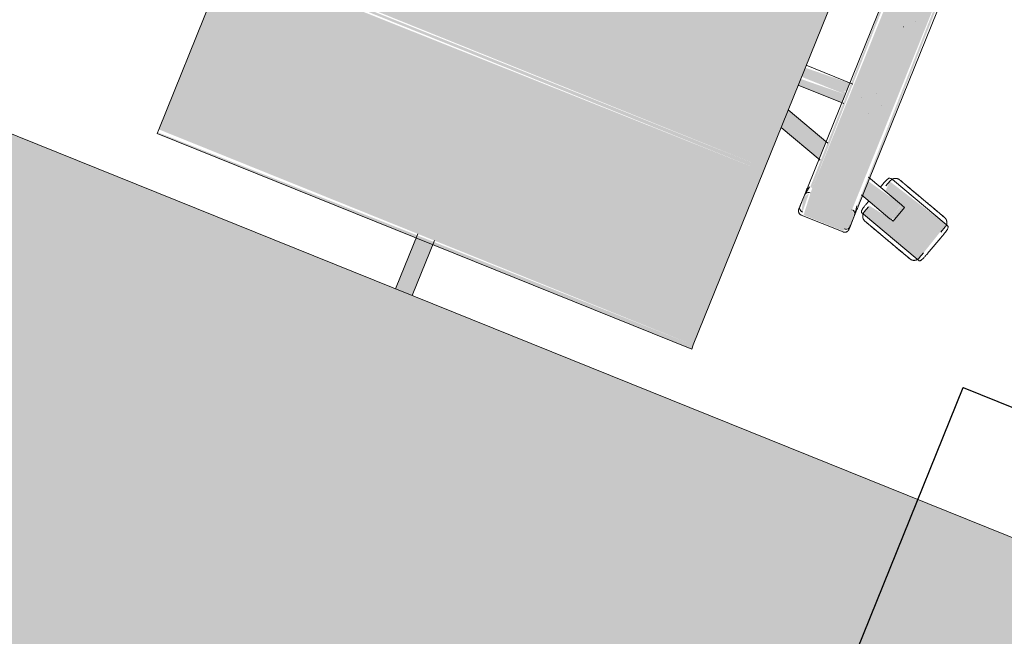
# Model space of a CAD drawing. Header units: millimetres. Extents: x -526411 to -400573, y 47353 to 130199.
# Tile 174 of 256: x -483074 to -482380, y 83781 to 84216. Entities that reach past the tile are written whole.
import ezdxf

# ---------------------------------------------------------------- set-up
doc = ezdxf.new("R2010")
doc.units = ezdxf.units.MM
for name, color, linetype, lineweight in [('08_RUIMTENUMMERING', 7, 'Continuous', 18), ('I-FURN', 30, 'Continuous', 18), ('m-pg-03_AI_dwg', 8, 'Continuous', 18)]:
    doc.layers.add(name, color=color, linetype=linetype, lineweight=lineweight)

# ---------------------------------------------------------------- blocks, each defined once
blk = doc.blocks.new('80_KA_CP_cockpit werkplek 1P - Type 1-2836854-3e Verdieping - Percelen telling LI')
at = {"layer": 'I-FURN'}
blk.add_hatch(color=122, dxfattribs=at).paths.add_polyline_path([(3500, -850), (3500, -50), (1850, -50), (1850, -850), (3196.22, -850)], flags=0)
blk.add_line((3500, -50), (1850, -50), dxfattribs=at)
blk = doc.blocks.new('82_3B_bureaustoel - directie vierkant - 82_3B_bureaustoel - directie vierkant-V11-3e Verdieping - Percelen telling LI')
at = {"layer": 'I-FURN'}
for points in [[(-6.35, 280), (-6.35, 241.23), (6.35, 241.23), (6.35, 280), (-1.73, 280)], [(-203.2, 241.23), (-203.2, 238.17), (203.2, 240.34), (201.96, 241.23), (-202.94, 241.23)], [(-203.2, 238.17), (-203.2, 106.04), (203.2, 107.7), (203.2, 238.17), (15.15, 238.17)], [(-271.26, 124.06), (-271.26, 104), (-239.51, 104), (-241, 124.06), (-253, 124.06)], [(-203.2, 106.04), (-203.2, 103.38), (203.2, 104.71), (203.2, 106.04), (-98.23, 106.04)], [(-274.44, 104), (-272.85, -104), (-271.26, -104), (-273.51, 104), (-274.33, 104)], [(-271.26, 104), (-271.26, -104), (-239.51, -104), (-239.51, 104)], [(-239.51, 104), (-237.27, -104), (-236.34, -102.72), (-237.93, 104), (-238.69, 104)], [(-203.2, 103.38), (-203.2, -171.84), (203.2, -171.84), (203.2, 103.38), (-97.15, 103.38)], [(-236.34, 40.26), (-235.91, 34.13), (-203.2, 35.77), (-203.2, 40.26), (-229.9, 40.26)], [(-236.34, 34.13), (-234.95, 31.75), (-203.2, 31.75), (-203.2, 34.13), (-235.91, 34.13)], [(-236.34, 31.75), (-236.34, 25.62), (-203.2, 27.26), (-203.2, 31.75), (-234.95, 31.75)]]:
    blk.add_hatch(color=122, dxfattribs=at).paths.add_polyline_path(points, flags=0)
h = blk.add_hatch(color=122, dxfattribs=at)
h.paths.add_polyline_path([(-328.24, 123.34), (-330.1, 121.63), (-328.42, 122.83)], flags=0)
h.paths.add_polyline_path([(-327.63, 123.15), (-336.73, 92.72), (-288.36, 79.26), (-288.27, 86.99), (-301.93, 92.91), (-298.44, 103.65), (-281.44, 100.53), (-279.92, 107.64), (-326.92, 122.92)], flags=0)
h.paths.add_polyline_path([(-301.17, 104.53), (-299.28, 103.31), (-301.92, 102.24)], flags=0)
h = blk.add_hatch(color=122, dxfattribs=at)
h.paths.add_polyline_path([(-271.26, 122.36), (-274.44, 119.44), (-273.71, 110.07), (-271.26, 108.21), (-271.26, 120.38)], flags=0)
h.paths.add_polyline_path([(-239.51, 122.36), (-238.76, 108.47), (-236.34, 112.51), (-238.42, 121.35)], flags=0)
h = blk.add_hatch(color=122, dxfattribs=at)
h.paths.add_polyline_path([(-298.44, 103.65), (-302.21, 91.52), (-274.44, 84.88), (-274.44, 95.85), (-285.63, 99.48)], flags=0)
h.paths.add_polyline_path([(-236.34, 83.47), (-236.34, 70.11), (-203.2, 59.35), (-203.2, 72.7), (-230.46, 81.56)], flags=0)
for p, q in [((-6.35, 238.17), (-6.35, 280)), ((6.35, 280), (6.35, 238.17)), ((203.2, 241.23), (-203.2, 241.23)), ((-203.2, 238.17), (-203.2, 241.23)), ((-203.2, 106.04), (-203.2, 238.17)), ((203.2, 241.23), (203.2, 238.17)), ((203.2, 238.17), (203.2, 106.04)), ((-327.99, 121.59), (-329.46, 117.06)), ((-328.24, 123.34), (-326.92, 122.92)), ((-326.92, 122.92), (-279.92, 107.64)), ((-274.44, 119.44), (-274.44, 110.74)), ((-239.51, 124.72), (-271.26, 124.72)), ((-236.34, 110.7), (-236.34, 119.44)), ((-332.79, 114.81), (-336.71, 102.73)), ((-332.79, 114.81), (-336.71, 102.73)), ((-274.44, 111.4), (-274.44, 110.74)), ((-236.34, 110.7), (-236.34, 111.36)), ((-301.17, 104.53), (-305.1, 92.46)), ((-301.17, 104.53), (-299.1, 103.86)), ((-281.31, 101.42), (-279.84, 105.95)), ((-279.92, 107.64), (-278.6, 107.21)), ((-274.41, 110.32), (-273.43, 104)), ((-237.34, 104), (-236.37, 110.29)), ((-203.2, 103.38), (-203.2, 106.04)), ((-335.35, 98.95), (-336.82, 94.42)), ((-299.1, 103.86), (-298.44, 103.65)), ((-298.44, 103.65), (-273.48, 95.54)), ((-274.44, 104), (-274.44, -104)), ((-236.34, -104), (-236.34, 104)), ((-203.2, -171.84), (-203.2, 103.38)), ((-336.73, 92.72), (-338.05, 93.15)), ((-289.73, 77.45), (-336.73, 92.72)), ((-303.02, 91.78), (-305.1, 92.45)), ((-302.36, 91.57), (-303.02, 91.78)), ((-273.44, 82.17), (-302.36, 91.57)), ((-237.27, 83.77), (-203.2, 72.7)), ((-288.41, 77.02), (-289.73, 77.45)), ((-288.67, 78.77), (-287.2, 83.3)), ((-203.2, 59.35), (-237.93, 70.63)), ((-256.56, 40.48), (-256.51, 40.48)), ((-203.2, 40.48), (-237.93, 40.48)), ((-262.93, 31.77), (-262.93, 31.75)), ((-247.85, 31.77), (-247.85, 31.81)), ((-256.52, 25.4), (-256.56, 25.4)), ((-238.69, 25.4), (-203.2, 25.4)), ((-256.56, -25.4), (-256.51, -25.4)), ((-262.93, -31.77), (-262.93, -31.81))]:
    blk.add_line(p, q, dxfattribs=at)
at = {"layer": 'I-FURN', "flags": 128}
for points in [[(-327.99, 121.59), (-327.93, 121.77), (-327.86, 121.95), (-327.78, 122.12), (-327.7, 122.3), (-327.61, 122.46), (-327.51, 122.63), (-327.41, 122.79), (-327.3, 122.94), (-327.18, 123.09), (-327.06, 123.24), (-326.93, 123.38), (-326.8, 123.52), (-326.66, 123.65), (-326.52, 123.77), (-326.37, 123.89), (-326.21, 124.01), (-326.06, 124.11), (-325.89, 124.21), (-325.73, 124.31), (-325.56, 124.4), (-325.39, 124.48), (-325.21, 124.55), (-325.03, 124.62), (-324.85, 124.68), (-324.67, 124.73), (-324.48, 124.77), (-324.3, 124.81), (-324.11, 124.84), (-323.92, 124.86), (-323.73, 124.88), (-323.54, 124.88), (-323.35, 124.88), (-323.16, 124.87), (-322.97, 124.86), (-322.78, 124.83), (-322.59, 124.8), (-322.4, 124.77), (-322.22, 124.72), (-322.04, 124.67), (-321.99, 124.65)], [(-302.44, 118.3), (-303.22, 118.55), (-304, 118.81), (-304.78, 119.06), (-305.56, 119.31), (-306.33, 119.56), (-307.09, 119.81), (-307.84, 120.05), (-308.59, 120.3), (-309.33, 120.54), (-310.05, 120.77), (-310.77, 121), (-311.47, 121.23), (-312.15, 121.46), (-312.82, 121.67), (-313.48, 121.89), (-314.11, 122.09), (-314.73, 122.29), (-315.33, 122.49), (-315.91, 122.68), (-316.46, 122.86), (-317, 123.03), (-317.51, 123.19), (-317.99, 123.35), (-318.45, 123.5), (-318.89, 123.64), (-319.3, 123.78), (-319.68, 123.9), (-320.04, 124.02), (-320.36, 124.12), (-320.66, 124.22), (-320.93, 124.31), (-321.17, 124.38), (-321.38, 124.45), (-321.56, 124.51), (-321.7, 124.56), (-321.82, 124.6), (-321.91, 124.62), (-321.96, 124.64), (-321.99, 124.65)], [(-321.99, 124.65), (-321.97, 124.65), (-321.93, 124.63), (-321.85, 124.6), (-321.74, 124.57), (-321.6, 124.52), (-321.43, 124.47), (-321.23, 124.4), (-321, 124.33), (-320.74, 124.24), (-320.45, 124.15), (-320.13, 124.05), (-319.78, 123.93), (-319.4, 123.81), (-319, 123.68), (-318.57, 123.54), (-318.12, 123.39), (-317.64, 123.24), (-317.14, 123.07), (-316.61, 122.9), (-316.06, 122.72), (-315.49, 122.54), (-314.9, 122.35), (-314.28, 122.15), (-313.65, 121.94), (-313, 121.73), (-312.34, 121.51), (-311.65, 121.29), (-310.96, 121.07), (-310.25, 120.84), (-309.52, 120.6), (-308.79, 120.36), (-308.05, 120.12), (-307.29, 119.88), (-306.53, 119.63), (-305.76, 119.38), (-304.99, 119.13), (-304.21, 118.88), (-303.43, 118.62), (-302.65, 118.37), (-302.44, 118.3)], [(-302.44, 118.3), (-301.66, 118.05), (-300.88, 117.79), (-300.1, 117.54), (-299.33, 117.29), (-298.56, 117.04), (-297.8, 116.79), (-297.04, 116.54), (-296.29, 116.3), (-295.56, 116.06), (-294.83, 115.83), (-294.12, 115.59), (-293.42, 115.37), (-292.73, 115.14), (-292.06, 114.93), (-291.41, 114.71), (-290.77, 114.51), (-290.15, 114.31), (-289.55, 114.11), (-288.98, 113.92), (-288.42, 113.74), (-287.89, 113.57), (-287.38, 113.41), (-286.89, 113.25), (-286.43, 113.1), (-286, 112.96), (-285.59, 112.82), (-285.2, 112.7), (-284.85, 112.58), (-284.52, 112.48), (-284.22, 112.38), (-283.96, 112.29), (-283.72, 112.22), (-283.51, 112.15), (-283.33, 112.09), (-283.18, 112.04), (-283.06, 112), (-282.98, 111.98), (-282.92, 111.96), (-282.9, 111.95)], [(-282.9, 111.95), (-282.91, 111.95), (-282.96, 111.97), (-283.04, 111.99), (-283.15, 112.03), (-283.29, 112.08), (-283.46, 112.13), (-283.66, 112.2), (-283.89, 112.27), (-284.15, 112.36), (-284.44, 112.45), (-284.76, 112.55), (-285.11, 112.67), (-285.48, 112.79), (-285.88, 112.92), (-286.31, 113.06), (-286.76, 113.21), (-287.24, 113.36), (-287.75, 113.53), (-288.27, 113.7), (-288.82, 113.88), (-289.4, 114.06), (-289.99, 114.25), (-290.6, 114.45), (-291.23, 114.66), (-291.88, 114.87), (-292.55, 115.08), (-293.23, 115.31), (-293.93, 115.53), (-294.64, 115.76), (-295.36, 116), (-296.09, 116.24), (-296.84, 116.48), (-297.59, 116.72), (-298.35, 116.97), (-299.12, 117.22), (-299.89, 117.47), (-300.67, 117.72), (-301.45, 117.98), (-302.23, 118.23), (-302.44, 118.3)], [(-274.44, 121.54), (-274.44, 121.67), (-274.43, 121.8), (-274.42, 121.92), (-274.4, 122.05), (-274.38, 122.17), (-274.35, 122.3), (-274.32, 122.42), (-274.28, 122.54), (-274.24, 122.66), (-274.19, 122.78), (-274.14, 122.9), (-274.08, 123.01), (-274.02, 123.12), (-273.95, 123.23), (-273.88, 123.34), (-273.81, 123.44), (-273.73, 123.54), (-273.65, 123.64), (-273.57, 123.73), (-273.48, 123.82), (-273.38, 123.91), (-273.29, 123.99), (-273.19, 124.07), (-273.08, 124.14), (-272.98, 124.22), (-272.87, 124.28), (-272.76, 124.34), (-272.65, 124.4), (-272.53, 124.45), (-272.41, 124.5), (-272.3, 124.55), (-272.17, 124.59), (-272.05, 124.62), (-271.93, 124.65), (-271.8, 124.67), (-271.68, 124.69), (-271.55, 124.71), (-271.43, 124.71), (-271.3, 124.72), (-271.26, 124.72)], [(-274.44, 120.11), (-274.44, 120.37), (-274.44, 120.61), (-274.44, 120.83), (-274.44, 121.01), (-274.44, 121.17), (-274.44, 121.3), (-274.44, 121.4), (-274.44, 121.48), (-274.44, 121.52), (-274.44, 121.54)], [(-274.44, 121.54), (-274.44, 121.53), (-274.44, 121.49), (-274.44, 121.42), (-274.44, 121.32), (-274.44, 121.19), (-274.44, 121.04), (-274.44, 120.86), (-274.44, 120.65), (-274.44, 120.42), (-274.44, 120.16), (-274.44, 119.87), (-274.44, 119.56), (-274.44, 119.23), (-274.44, 118.86), (-274.44, 118.48), (-274.44, 118.07), (-274.44, 117.64), (-274.44, 117.19), (-274.44, 116.72), (-274.44, 116.22), (-274.44, 115.71), (-274.44, 115.18), (-274.44, 114.63), (-274.44, 114.06), (-274.44, 113.48), (-274.44, 112.88), (-274.44, 112.27), (-274.44, 111.64), (-274.44, 111.01), (-274.44, 110.36), (-274.44, 109.7), (-274.44, 109.03), (-274.44, 108.36), (-274.44, 107.67), (-274.44, 106.98), (-274.44, 106.29), (-274.44, 105.59), (-274.44, 104.89), (-274.44, 104.19), (-274.44, 104)], [(-239.51, 124.72), (-239.39, 124.72), (-239.26, 124.71), (-239.13, 124.7), (-239.01, 124.68), (-238.88, 124.66), (-238.76, 124.63), (-238.64, 124.6), (-238.52, 124.56), (-238.4, 124.52), (-238.28, 124.47), (-238.16, 124.42), (-238.05, 124.36), (-237.94, 124.3), (-237.83, 124.23), (-237.72, 124.16), (-237.62, 124.09), (-237.52, 124.01), (-237.42, 123.93), (-237.33, 123.85), (-237.24, 123.76), (-237.15, 123.66), (-237.07, 123.57), (-236.99, 123.47), (-236.91, 123.36), (-236.84, 123.26), (-236.78, 123.15), (-236.71, 123.04), (-236.66, 122.93), (-236.6, 122.81), (-236.55, 122.69), (-236.51, 122.58), (-236.47, 122.45), (-236.44, 122.33), (-236.41, 122.21), (-236.39, 122.08), (-236.37, 121.96), (-236.35, 121.83), (-236.34, 121.71), (-236.34, 121.58), (-236.34, 121.54)], [(-236.34, 104), (-236.34, 104.7), (-236.34, 105.4), (-236.34, 106.1), (-236.34, 106.8), (-236.34, 107.49), (-236.34, 108.17), (-236.34, 108.85), (-236.34, 109.52), (-236.34, 110.18), (-236.34, 110.83), (-236.34, 111.47), (-236.34, 112.1), (-236.34, 112.72), (-236.34, 113.32), (-236.34, 113.91), (-236.34, 114.48), (-236.34, 115.03), (-236.34, 115.57), (-236.34, 116.09), (-236.34, 116.59), (-236.34, 117.06), (-236.34, 117.52), (-236.34, 117.96), (-236.34, 118.37), (-236.34, 118.76), (-236.34, 119.13), (-236.34, 119.47), (-236.34, 119.79), (-236.34, 120.08), (-236.34, 120.35), (-236.34, 120.59), (-236.34, 120.81), (-236.34, 121), (-236.34, 121.16), (-236.34, 121.29), (-236.34, 121.39), (-236.34, 121.47), (-236.34, 121.52), (-236.34, 121.54)], [(-236.34, 121.54), (-236.34, 121.53), (-236.34, 121.49), (-236.34, 121.42), (-236.34, 121.32), (-236.34, 121.19), (-236.34, 121.04), (-236.34, 120.86), (-236.34, 120.65), (-236.34, 120.42), (-236.34, 120.16), (-236.34, 120.11)], [(-282.9, 111.95), (-282.72, 111.89), (-282.54, 111.82), (-282.36, 111.74), (-282.19, 111.66), (-282.03, 111.57), (-281.86, 111.47), (-281.7, 111.37), (-281.55, 111.26), (-281.4, 111.14), (-281.25, 111.02), (-281.11, 110.89), (-280.97, 110.76), (-280.84, 110.62), (-280.72, 110.48), (-280.6, 110.33), (-280.48, 110.17), (-280.38, 110.02), (-280.28, 109.85), (-280.18, 109.69), (-280.09, 109.52), (-280.01, 109.35), (-279.94, 109.17), (-279.87, 108.99), (-279.81, 108.81), (-279.76, 108.63), (-279.72, 108.44), (-279.68, 108.26), (-279.65, 108.07), (-279.63, 107.88), (-279.61, 107.69), (-279.61, 107.5), (-279.61, 107.31), (-279.62, 107.12), (-279.63, 106.93), (-279.65, 106.74), (-279.69, 106.55), (-279.72, 106.36), (-279.77, 106.18), (-279.82, 106), (-279.84, 105.95)], [(-333.76, 88.42), (-333.94, 88.48), (-334.12, 88.55), (-334.29, 88.62), (-334.46, 88.71), (-334.63, 88.8), (-334.8, 88.9), (-334.96, 89), (-335.11, 89.11), (-335.26, 89.22), (-335.41, 89.35), (-335.55, 89.47), (-335.69, 89.61), (-335.82, 89.75), (-335.94, 89.89), (-336.06, 90.04), (-336.18, 90.19), (-336.28, 90.35), (-336.38, 90.51), (-336.48, 90.68), (-336.56, 90.84), (-336.65, 91.02), (-336.72, 91.19), (-336.79, 91.37), (-336.84, 91.55), (-336.9, 91.74), (-336.94, 91.92), (-336.98, 92.11), (-337.01, 92.3), (-337.03, 92.49), (-337.04, 92.68), (-337.05, 92.87), (-337.05, 93.06), (-337.04, 93.25), (-337.03, 93.44), (-337, 93.63), (-336.97, 93.81), (-336.93, 94), (-336.89, 94.18), (-336.83, 94.37), (-336.82, 94.42)], [(-333.76, 88.42), (-333.75, 88.41), (-333.7, 88.4), (-333.62, 88.37), (-333.51, 88.33), (-333.37, 88.29), (-333.2, 88.23), (-333, 88.17), (-332.77, 88.09), (-332.51, 88.01), (-332.22, 87.91), (-331.9, 87.81), (-331.55, 87.7), (-331.18, 87.58), (-330.78, 87.45), (-330.35, 87.31), (-329.89, 87.16), (-329.41, 87), (-328.91, 86.84), (-328.38, 86.67), (-327.83, 86.49), (-327.26, 86.3), (-326.67, 86.11), (-326.06, 85.91), (-325.43, 85.71), (-324.78, 85.5), (-324.11, 85.28), (-323.43, 85.06), (-322.73, 84.83), (-322.02, 84.6), (-321.3, 84.37), (-320.56, 84.13), (-319.82, 83.89), (-319.07, 83.64), (-318.31, 83.39), (-317.54, 83.14), (-316.77, 82.89), (-315.99, 82.64), (-315.21, 82.39), (-314.43, 82.13), (-314.22, 82.06)], [(-314.22, 82.06), (-315, 82.32), (-315.78, 82.57), (-316.56, 82.82), (-317.33, 83.08), (-318.1, 83.33), (-318.86, 83.57), (-319.62, 83.82), (-320.36, 84.06), (-321.1, 84.3), (-321.83, 84.54), (-322.54, 84.77), (-323.24, 85), (-323.93, 85.22), (-324.6, 85.44), (-325.25, 85.65), (-325.89, 85.86), (-326.51, 86.06), (-327.1, 86.25), (-327.68, 86.44), (-328.24, 86.62), (-328.77, 86.79), (-329.28, 86.96), (-329.77, 87.12), (-330.23, 87.27), (-330.66, 87.41), (-331.07, 87.54), (-331.45, 87.67), (-331.81, 87.78), (-332.14, 87.89), (-332.43, 87.98), (-332.7, 88.07), (-332.94, 88.15), (-333.15, 88.22), (-333.33, 88.27), (-333.48, 88.32), (-333.59, 88.36), (-333.68, 88.39), (-333.74, 88.41), (-333.76, 88.41)], [(-314.22, 82.06), (-313.43, 81.81), (-312.65, 81.56), (-311.88, 81.3), (-311.1, 81.05), (-310.33, 80.8), (-309.57, 80.55), (-308.81, 80.31), (-308.07, 80.07), (-307.33, 79.83), (-306.6, 79.59), (-305.89, 79.36), (-305.19, 79.13), (-304.5, 78.91), (-303.83, 78.69), (-303.18, 78.48), (-302.54, 78.27), (-301.93, 78.07), (-301.33, 77.88), (-300.75, 77.69), (-300.19, 77.51), (-299.66, 77.34), (-299.15, 77.17), (-298.67, 77.01), (-298.2, 76.86), (-297.77, 76.72), (-297.36, 76.59), (-296.98, 76.46), (-296.62, 76.35), (-296.3, 76.24), (-296, 76.15), (-295.73, 76.06), (-295.49, 75.98), (-295.28, 75.91), (-295.1, 75.85), (-294.95, 75.81), (-294.84, 75.77), (-294.75, 75.74), (-294.7, 75.72), (-294.67, 75.71)], [(-294.67, 75.71), (-294.69, 75.72), (-294.73, 75.73), (-294.81, 75.76), (-294.92, 75.79), (-295.06, 75.84), (-295.23, 75.9), (-295.43, 75.96), (-295.66, 76.04), (-295.92, 76.12), (-296.21, 76.22), (-296.53, 76.32), (-296.88, 76.43), (-297.25, 76.55), (-297.66, 76.68), (-298.08, 76.82), (-298.54, 76.97), (-299.02, 77.13), (-299.52, 77.29), (-300.05, 77.46), (-300.6, 77.64), (-301.17, 77.83), (-301.76, 78.02), (-302.37, 78.22), (-303.01, 78.42), (-303.66, 78.63), (-304.32, 78.85), (-305, 79.07), (-305.7, 79.3), (-306.41, 79.53), (-307.13, 79.76), (-307.87, 80), (-308.61, 80.24), (-309.37, 80.49), (-310.13, 80.74), (-310.89, 80.99), (-311.67, 81.24), (-312.44, 81.49), (-313.22, 81.74), (-314, 82), (-314.22, 82.06)], [(-288.67, 78.77), (-288.73, 78.59), (-288.8, 78.41), (-288.88, 78.24), (-288.96, 78.07), (-289.05, 77.9), (-289.15, 77.74), (-289.25, 77.58), (-289.36, 77.42), (-289.48, 77.27), (-289.6, 77.12), (-289.73, 76.98), (-289.86, 76.85), (-290, 76.72), (-290.14, 76.59), (-290.29, 76.47), (-290.44, 76.36), (-290.6, 76.25), (-290.76, 76.15), (-290.93, 76.06), (-291.1, 75.97), (-291.27, 75.89), (-291.45, 75.81), (-291.63, 75.75), (-291.81, 75.69), (-291.99, 75.64), (-292.17, 75.59), (-292.36, 75.55), (-292.55, 75.53), (-292.74, 75.5), (-292.93, 75.49), (-293.12, 75.48), (-293.31, 75.48), (-293.5, 75.49), (-293.69, 75.51), (-293.88, 75.53), (-294.07, 75.56), (-294.25, 75.6), (-294.44, 75.64), (-294.62, 75.7), (-294.67, 75.71)]]:
    blk.add_lwpolyline(points, dxfattribs=at)
at = {"layer": 'I-FURN'}
for centre, major_axis, ratio, start_param, end_param in [((-271.26, 119.44), (3.17, 0), 0.918218, 1.570796, 3.141593), ((-271.26, 119.44), (3.18, 0), 0.918252, 1.832596, 3.141593), ((-239.51, 119.44), (-3.17, 0), 0.918218, 3.141593, 4.712389), ((-239.51, 119.44), (3.18, 0), 0.918252, 0, 1.308997), ((-271.22, 110.74), (-3.22, 0), 0.918218, 0, 1.570796), ((-271.22, 110.74), (3.22, 0), 0.918252, 3.141593, 4.45059), ((-239.51, 110.7), (3.17, 0), 0.918218, 4.712389, 6.283185), ((-239.51, 110.7), (-3.17, 0), 0.918252, 1.832596, 3.141593)]:
    blk.add_ellipse(centre, major_axis=major_axis, ratio=ratio, start_param=start_param, end_param=end_param, dxfattribs=at)
for points, knots in [([(-328.24, 123.34), (-328.55, 123.43), (-328.96, 123.39), (-329.46, 123.02), (-329.94, 122.45), (-330.56, 121.28), (-331.16, 119.71), (-331.62, 118.36), (-332.11, 116.89), (-332.51, 115.67), (-332.79, 114.81)], [0, 0, 0, 0, 0.166667, 0.25, 0.333333, 0.5, 0.666667, 0.75, 0.833333, 1, 1, 1, 1]), ([(-279.94, 97.64), (-279.66, 98.5), (-279.26, 99.72), (-278.79, 101.19), (-278.38, 102.56), (-277.94, 104.18), (-277.75, 105.5), (-277.81, 106.23), (-278, 106.83), (-278.31, 107.1), (-278.6, 107.21)], [0, 0, 0, 0, 0.166667, 0.25, 0.333333, 0.5, 0.666667, 0.75, 0.833333, 1, 1, 1, 1]), ([(-336.71, 102.73), (-337.16, 101.33), (-337.83, 99.31), (-338.52, 96.95), (-338.9, 95.21), (-338.89, 93.77), (-338.41, 93.26), (-338.05, 93.15)], [0, 0, 0, 0, 0.285714, 0.428571, 0.571429, 0.785714, 1, 1, 1, 1]), ([(-288.41, 77.02), (-287.93, 76.86), (-287.26, 77.12), (-286.41, 78.42), (-285.7, 80.05), (-284.86, 82.48), (-284.21, 84.51), (-283.87, 85.56)], [0, 0, 0, 0, 0.285714, 0.428571, 0.571429, 0.785714, 1, 1, 1, 1])]:
    blk.add_open_spline(points, degree=3, knots=knots, dxfattribs=at)
blk = doc.blocks.new('m-pg-03_AI_dwg_block 8956-647924-3e Verdieping - Percelen telling LI')
at = {"layer": '08_RUIMTENUMMERING', "color": 253, "lineweight": 25, "flags": 128}
blk.add_lwpolyline([(-751.367, -79.998), (-746.729, -68.515), (-711.238, -82.852), (-715.876, -94.334)], close=True, dxfattribs=at)
at = {"layer": '08_RUIMTENUMMERING', "color": 133, "flags": 128}
blk.add_lwpolyline([(-751.367, -79.998), (-746.729, -68.515), (-711.238, -82.852), (-715.876, -94.334)], close=True, dxfattribs=at)
blk = doc.blocks.new('m-pg-03_AI_dwg_block 8958-647926-3e Verdieping - Percelen telling LI')
at = {"layer": '08_RUIMTENUMMERING', "color": 133, "flags": 128}
blk.add_lwpolyline([(-746.729, -68.515), (-711.238, -82.852), (-715.876, -94.334), (-751.367, -79.998)], close=True, dxfattribs=at)
blk = doc.blocks.new('m-pg-03_AI_dwg_block 8959-647927-3e Verdieping - Percelen telling LI')
at = {"layer": '08_RUIMTENUMMERING', "color": 133, "flags": 128}
blk.add_lwpolyline([(-751.367, -79.998), (-746.729, -68.515), (-711.238, -82.852)], dxfattribs=at)
blk = doc.blocks.new('m-pg-03_AI_dwg_block 8955-647929-3e Verdieping - Percelen telling LI')
for name in ['m-pg-03_AI_dwg_block 8956-647924-3e Verdieping - Percelen telling LI', 'm-pg-03_AI_dwg_block 8958-647926-3e Verdieping - Percelen telling LI', 'm-pg-03_AI_dwg_block 8959-647927-3e Verdieping - Percelen telling LI']:
    blk.add_blockref(name, (0, 0))
blk = doc.blocks.new('m-pg-03_AI_dwg-638970-3e Verdieping - Percelen telling LI')
blk.add_blockref('m-pg-03_AI_dwg_block 8955-647929-3e Verdieping - Percelen telling LI', (0, 0))

msp = doc.modelspace()

# ---------------------------------------------------------------- block references
at = {"layer": 'I-FURN'}
for name, p, rotation in [('82_3B_bureaustoel - directie vierkant - 82_3B_bureaustoel - directie vierkant-V11-3e Verdieping - Percelen telling LI', (-482698.68, 84283.41), 158.0239772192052), ('80_KA_CP_cockpit werkplek 1P - Type 1-2836854-3e Verdieping - Percelen telling LI', (-485248.99, 85064.54), 338.0239772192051)]:
    msp.add_blockref(name, p, dxfattribs=dict(at, rotation=rotation))
at = {"layer": 'm-pg-03_AI_dwg', "color": 133, "xscale": 22.2068924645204, "yscale": 22.2068924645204, "zscale": 22.2068924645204}
msp.add_blockref('m-pg-03_AI_dwg-638970-3e Verdieping - Percelen telling LI', (-465826.52, 85478.03), dxfattribs=at)

doc.saveas('drawing.dxf')
